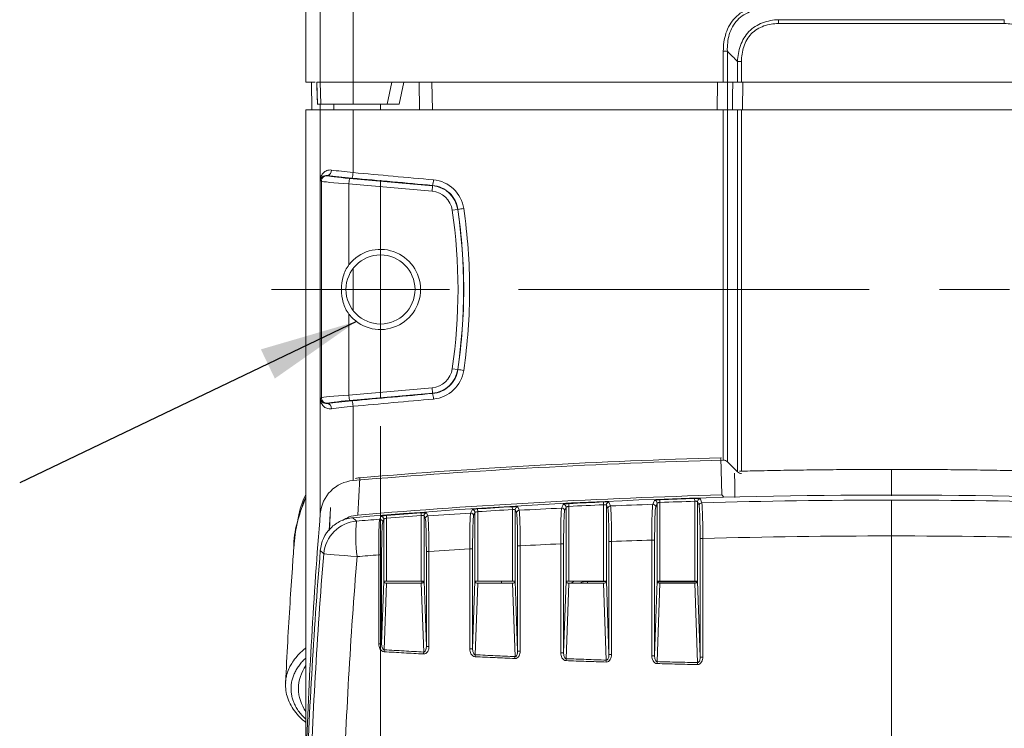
# Model space of a CAD drawing. Header units: millimetres. Extents: x 5 to 415, y 5 to 292.
# Tile 28 of 57: x 53 to 89, y 202 to 227. Entities that reach past the tile are written whole.
import ezdxf

# ---------------------------------------------------------------- set-up
doc = ezdxf.new("R2010")
doc.units = ezdxf.units.MM
doc.linetypes.add('CENTERX2', pattern=[20.32, 12.7, -2.54, 2.54, -2.54])
doc.styles.add('SLDTEXTSTYLE1', font='TXT', dxfattribs={"width": 0.75})
doc.dimstyles.new('SLDDIMSTYLE0', dxfattribs={"dimtxt": 0.18, "dimasz": 3.556, "dimexe": 0, "dimexo": 0.0625, "dimgap": 0, "dimtad": 0, "dimtih": 1, "dimtoh": 1, "dimdec": 0, "dimrnd": 1e-09, "dimzin": 0, "dimdsep": 46, "dimtxsty": 'Standard', "dimsah": 1, "dimcen": 0.09, "dimadec": 0, "dimazin": 0, "dimtfac": 3.556, "dimtdec": 0, "dimtofl": 0, "dimtmove": 0, "dimatfit": 3, "dimfxl": 1, "dimfrac": 2, "dimtolj": 1, "dimtzin": 0, "dimarcsym": 0})
doc.dimstyles.new('SLDDIMSTYLE4', dxfattribs={"dimtxt": 3.5, "dimasz": 3.556, "dimexe": 0, "dimexo": 0.0625, "dimgap": 0.875, "dimtad": 1, "dimrnd": 1e-09, "dimzin": 12, "dimdsep": 46, "dimtxsty": 'SLDTEXTSTYLE1', "dimblk1": 'CLOSED', "dimblk2": 'CLOSED', "dimsah": 1, "dimcen": 0.09, "dimadec": 0, "dimazin": 3, "dimtfac": 1, "dimtofl": 0, "dimtmove": 0, "dimatfit": 3, "dimldrblk": 'CLOSED', "dimfxl": 1, "dimfrac": 2, "dimtolj": 1, "dimtzin": 12, "dimarcsym": 0})

# ---------------------------------------------------------------- blocks, each defined once
blk = doc.blocks.new('_CLOSED')
at = {"color": 0, "linetype": 'ByBlock', "lineweight": -2}
for p, q in [((-1, 0.166667), (0, 0)), ((-1, 0.166667), (-1, -0.166667)), ((0, 0), (-1, -0.166667)), ((0, 0), (-1, 0))]:
    blk.add_line(p, q, dxfattribs=at)
blk = doc.blocks.new('_D_3')
at = {"color": 7, "linetype": 'Continuous', "lineweight": 0}
for p, q in [((66.541, 212.76), (66.541, 177.02)), ((103.541, 212.76), (103.541, 177.02)), ((66.541, 178.02), (103.541, 178.02))]:
    blk.add_line(p, q, dxfattribs=at)
at = {"color": 7, "linetype": 'Continuous', "lineweight": 0, "xscale": 3.556, "yscale": 3.556, "rotation": 180}
blk.add_blockref('_CLOSED', (66.541, 178.02, -9.607), dxfattribs=at)
at = {"color": 7, "linetype": 'Continuous', "lineweight": 0, "xscale": 3.556, "yscale": 3.556}
blk.add_blockref('_CLOSED', (103.541, 178.02, -9.607), dxfattribs=at)
at = {"color": 7, "linetype": 'Continuous', "lineweight": 0, "insert": (81.683, 182.531), "char_height": 3.5, "attachment_point": 1, "style": 'SLDTEXTSTYLE1'}
blk.add_mtext('37', dxfattribs=at)
blk = doc.blocks.new('SW_CENTERMARKSYMBOL_0')
at = {"color": 0, "linetype": 'Continuous', "lineweight": 0}
for p, q in [((0, 2.5), (0, 3.95)), ((0, 0), (0, 2.5)), ((-2.5, 0), (-3.95, 0)), ((0, 0), (-2.5, 0)), ((0, 0), (0, -2.5)), ((0, 0), (2.5, 0)), ((0, -2.5), (0, -3.95))]:
    blk.add_line(p, q, dxfattribs=at)
at = {"color": 0, "linetype": 'CENTERX2', "lineweight": 0}
blk.add_line((5, 0), (32, 0), dxfattribs=at)

msp = doc.modelspace()

# ---------------------------------------------------------------- linework, layer by layer
at = {"color": 7, "linetype": 'Continuous', "lineweight": 15}
for p, q in [((63.841, 246.26), (63.841, 225.21)), ((64.362, 246.26), (64.362, 225.21)), ((65.549, 246.26), (65.549, 225.21)), ((80.952, 227.469), (89.129, 227.469)), ((89.128, 227.327), (80.953, 227.327)), ((78.955, 225.21), (78.955, 226.33)), ((79.101, 226.33), (78.955, 226.33)), ((79.101, 226.33), (79.101, 225.21)), ((79.468, 225.21), (79.468, 225.956)), ((79.614, 225.956), (79.468, 225.956)), ((79.614, 225.956), (79.614, 225.21)), ((63.841, 225.21), (64.18, 225.21)), ((64.041, 225.21), (64.058, 224.21)), ((64.239, 225.21), (64.265, 224.41)), ((64.239, 225.21), (64.362, 225.21)), ((64.362, 225.21), (64.376, 224.41)), ((64.362, 225.21), (65.549, 225.21)), ((65.549, 225.21), (66.952, 225.21)), ((65.549, 225.21), (65.55, 224.41)), ((66.782, 224.41), (66.952, 225.21)), ((66.952, 225.21), (78.955, 225.21)), ((67.391, 225.21), (67.221, 224.41)), ((67.941, 225.21), (67.958, 224.21)), ((68.422, 224.21), (68.405, 225.21)), ((78.745, 225.21), (78.738, 224.21)), ((79.101, 225.21), (78.955, 225.21)), ((79.101, 225.21), (79.468, 225.21)), ((79.614, 225.21), (79.468, 225.21)), ((79.614, 225.21), (90.467, 225.21)), ((79.655, 224.21), (79.662, 225.21)), ((64.376, 224.41), (64.265, 224.41)), ((65.55, 224.41), (64.376, 224.41)), ((66.782, 224.41), (65.55, 224.41)), ((63.841, 224.21), (64.362, 224.21)), ((63.841, 200.617), (63.841, 224.21)), ((64.362, 224.21), (65.549, 224.21)), ((64.362, 221.683), (64.362, 224.21)), ((65.549, 221.938), (65.549, 224.21)), ((65.549, 224.21), (78.955, 224.21)), ((78.955, 211.537), (78.955, 224.21)), ((78.955, 224.21), (79.101, 224.21)), ((79.101, 224.21), (79.101, 211.479)), ((79.468, 224.21), (79.101, 224.21)), ((79.468, 224.21), (79.614, 224.21)), ((79.468, 211.112), (79.468, 224.21)), ((79.614, 224.21), (90.467, 224.21)), ((64.614, 221.832), (64.619, 221.825)), ((64.402, 221.626), (64.362, 221.67)), ((64.362, 221.67), (64.362, 213.751)), ((64.362, 213.751), (64.362, 221.67)), ((64.402, 213.794), (64.402, 221.626)), ((65.401, 221.529), (65.419, 221.728)), ((65.401, 221.529), (65.401, 218.607)), ((68.411, 221.266), (65.401, 221.529)), ((65.419, 221.728), (68.428, 221.465)), ((68.411, 221.266), (68.428, 221.465)), ((68.429, 221.476), (68.428, 221.465)), ((69.139, 220.579), (69.336, 220.608)), ((69.344, 220.609), (69.336, 220.608)), ((65.401, 216.813), (65.401, 213.891)), ((69.139, 214.842), (69.336, 214.813)), ((69.344, 214.811), (69.336, 214.813)), ((65.401, 213.891), (68.411, 214.155)), ((68.428, 213.955), (65.419, 213.692)), ((68.411, 214.155), (68.428, 213.955)), ((68.429, 213.945), (68.428, 213.955)), ((64.362, 213.751), (64.402, 213.794)), ((64.362, 209.606), (64.362, 213.738)), ((64.619, 213.595), (64.614, 213.589)), ((65.401, 213.891), (65.419, 213.692)), ((65.549, 210.797), (65.549, 213.483)), ((78.868, 211.618), (78.898, 210.275)), ((79.101, 211.479), (79.468, 211.112)), ((65.79, 210.898), (65.721, 209.549)), ((76.662, 210.004), (76.662, 207.151)), ((77.92, 210.046), (77.917, 210.146)), ((77.92, 207.151), (77.92, 210.046)), ((78.02, 210.035), (78.02, 207.151)), ((78.077, 209.894), (78.02, 210.035)), ((85.041, 210.088), (85.041, 208.793)), ((69.962, 209.641), (69.915, 209.521)), ((69.962, 207.151), (69.962, 209.641)), ((70.055, 209.771), (70.062, 209.671)), ((70.062, 209.671), (70.062, 207.151)), ((71.32, 209.749), (71.314, 209.849)), ((71.32, 207.151), (71.32, 209.749)), ((71.42, 209.744), (71.42, 207.151)), ((71.469, 209.623), (71.42, 209.744)), ((73.262, 209.834), (73.21, 209.702)), ((73.262, 207.151), (73.262, 209.834)), ((73.357, 209.961), (73.362, 209.861)), ((73.362, 209.861), (73.362, 207.151)), ((74.62, 207.151), (74.62, 209.921)), ((74.72, 209.913), (74.72, 207.151)), ((74.774, 209.78), (74.72, 209.913)), ((76.562, 209.98), (76.506, 209.838)), ((76.562, 207.151), (76.562, 209.98)), ((66.662, 209.401), (66.621, 209.297)), ((66.662, 207.151), (66.662, 209.401)), ((66.754, 209.533), (66.762, 209.434)), ((66.762, 209.434), (66.762, 207.151)), ((68.02, 207.151), (68.02, 209.53)), ((68.12, 209.528), (68.12, 207.151)), ((68.163, 209.421), (68.12, 209.528)), ((85.041, 208.793), (85.041, 199.274)), ((66.583, 204.893), (66.662, 207.151)), ((68.12, 207.151), (68.202, 204.788)), ((69.876, 204.711), (69.962, 207.151)), ((71.42, 207.151), (71.508, 204.626)), ((73.171, 204.565), (73.262, 207.151)), ((74.72, 207.151), (74.812, 204.5)), ((76.468, 204.457), (76.562, 207.151)), ((78.02, 207.151), (78.115, 204.412)), ((66.762, 207.08), (66.678, 204.675)), ((68.107, 204.592), (68.02, 207.08)), ((70.062, 207.08), (69.971, 204.495)), ((71.412, 204.428), (71.32, 207.08)), ((73.362, 207.08), (73.266, 204.352)), ((74.717, 204.301), (74.62, 207.08)), ((76.662, 207.08), (76.563, 204.246)), ((78.02, 204.21), (77.92, 207.08)), ((66.484, 204.885), (66.591, 204.873))]:
    msp.add_line(p, q, dxfattribs=at)
at = {"color": 8, "linetype": 'Continuous', "lineweight": 15}
for p, q in [((64.352, 224.41), (64.355, 224.21)), ((64.854, 224.21), (64.85, 224.41)), ((79.614, 224.21), (79.614, 211.136)), ((65.549, 216.95), (65.549, 218.471)), ((85.041, 211.2), (85.041, 210.244)), ((64.691, 209.006), (64.733, 209.817)), ((64.715, 209.593), (64.683, 208.995)), ((74.043, 207.142), (74.04, 207.08)), ((74.716, 207.139), (74.043, 207.142)), ((78.014, 207.123), (76.566, 207.13))]:
    msp.add_line(p, q, dxfattribs=at)
at = {"color": 144, "linetype": 'Continuous', "lineweight": 0}
for p, q in [((66.541, 224.41), (66.541, 224.21)), ((66.829, 224.41), (66.782, 224.41)), ((64.362, 221.67), (64.362, 221.67)), ((64.362, 213.751), (64.362, 213.751)), ((78.88, 211.606), (78.868, 211.618)), ((74.62, 209.921), (74.615, 210.021)), ((76.658, 210.104), (76.662, 210.004)), ((78.979, 210.194), (78.898, 210.275)), ((68.012, 209.629), (68.02, 209.53)), ((66.662, 207.151), (66.762, 207.151)), ((66.762, 207.151), (68.02, 207.151)), ((68.02, 207.151), (68.12, 207.151)), ((68.091, 207.151), (68.089, 207.101)), ((69.962, 207.151), (70.062, 207.151)), ((69.976, 207.151), (69.976, 207.117)), ((70.062, 207.151), (71.32, 207.151)), ((70.929, 207.08), (70.929, 207.151)), ((71.32, 207.151), (71.42, 207.151)), ((73.262, 207.151), (73.362, 207.151)), ((73.362, 207.151), (74.62, 207.151)), ((74.62, 207.151), (74.72, 207.151)), ((76.562, 207.151), (76.662, 207.151)), ((76.662, 207.151), (77.92, 207.151)), ((77.92, 207.151), (78.02, 207.151)), ((68.02, 207.08), (66.762, 207.08)), ((71.32, 207.08), (70.062, 207.08)), ((74.62, 207.08), (73.362, 207.08)), ((77.92, 207.08), (76.662, 207.08))]:
    msp.add_line(p, q, dxfattribs=at)
at = {"color": 7, "linetype": 'Continuous', "lineweight": 15, "flags": 128}
for points in [[(64.237, 225.21), (64.242, 225.065), (64.264, 224.399)], [(79.105, 224.21), (79.108, 224.712), (79.112, 225.21)], [(79.296, 225.21), (79.293, 224.709), (79.289, 224.21)], [(79.357, 211.063), (79.366, 210.664), (79.377, 210.187)], [(74.815, 210.013), (74.822, 209.996), (74.85, 209.927), (74.869, 209.88)], [(76.402, 209.938), (76.409, 209.956), (76.437, 210.026), (76.458, 210.079)], [(78.117, 210.135), (78.124, 210.118), (78.151, 210.049), (78.174, 209.993)], [(69.809, 209.62), (69.815, 209.638), (69.843, 209.71), (69.855, 209.741)], [(71.514, 209.843), (71.521, 209.826), (71.549, 209.758), (71.563, 209.722)], [(73.105, 209.801), (73.112, 209.819), (73.14, 209.89), (73.157, 209.934)], [(65.544, 209.453), (65.645, 209.353), (65.667, 209.331)], [(66.513, 209.396), (66.52, 209.414), (66.548, 209.486), (66.554, 209.5)], [(68.212, 209.627), (68.219, 209.61), (68.247, 209.542), (68.256, 209.52)], [(64.485, 208.145), (64.462, 208.167), (64.362, 208.267)], [(65.692, 208.047), (65.465, 208.065), (65.248, 208.083), (65.048, 208.099), (64.87, 208.113), (64.72, 208.126), (64.604, 208.135), (64.525, 208.141), (64.485, 208.145)]]:
    msp.add_lwpolyline(points, dxfattribs=at)
at = {"color": 7, "linetype": 'Continuous', "lineweight": 15}
msp.add_circle((66.541, 217.71), 1.25, dxfattribs=at)
for centre, radius, start, end in [((72.466, 227.336), 8.487, 359.9417, 0.8964), ((97.616, 227.336), 8.487, 179.1036, 180.0583), ((64.602, 221.626), 0.2, 85.0912, 179.9088), ((64.581, 222.017), 0.188, 280.0765, 4.3705), ((64.881, 221.95), 0.667, 341.5398, 358.955), ((68.34, 220.462), 1.007, 8.3279, 85), ((67.682, 221.697), 0.779, 343.5123, 358.3886), ((68.34, 220.462), 0.807, 8.3279, 85), ((49.541, 217.71), 19.807, 351.6721, 8.3279), ((49.541, 217.71), 20.007, 351.6721, 8.3279), ((68.625, 226.643), 6.077, 276.8034, 278.8128), ((66.541, 217.71), 1.45, 218.2191, 141.7809), ((68.34, 214.958), 0.807, 275, 351.6721), ((68.34, 214.958), 1.007, 275, 351.6721), ((68.625, 208.778), 6.077, 81.1872, 83.1966), ((67.682, 213.724), 0.779, 1.6114, 16.4877), ((64.602, 213.795), 0.2, 180.0912, 274.9088), ((64.581, 213.404), 0.188, 355.6295, 79.9235), ((64.881, 213.471), 0.667, 1.045, 18.4602), ((85.041, -20.383), 232, 91.50318, 94.81953), ((78.96, 211.337), 0.2, 45, 91.5032), ((79.61, 211.253), 0.2, 225, 271.3431), ((65.658, 209.501), 1.3, 94.8195, 175.3608), ((85.041, -21.726), 232, 85.18047, 94.81953), ((85.041, -21.726), 231.982, 92.57578, 92.887), ((85.041, -21.726), 231.982, 91.7598, 92.07083), ((85.041, -21.726), 231.882, 91.7598, 92.07083), ((78.12, 210.035), 0.1, 91.8098, 179.7116), ((78.177, 209.893), 0.1, 91.7969, 179.7115), ((69.861, 209.641), 0.1, 0.3135, 93.6119), ((85.041, -21.726), 231.982, 93.3923, 93.70375), ((85.041, -21.726), 231.882, 93.3923, 93.70375), ((71.52, 209.744), 0.1, 93.4303, 179.7182), ((71.569, 209.622), 0.1, 93.4199, 179.7181), ((73.11, 209.701), 0.1, 0.3095, 92.8159), ((73.161, 209.834), 0.1, 0.3095, 92.8016), ((85.041, -21.726), 231.882, 92.57578, 92.887), ((74.874, 209.78), 0.1, 92.608, 179.7149), ((76.406, 209.838), 0.1, 0.3056, 92.0067), ((259.222, 193.794), 195.5, 175.36077, 178), ((65.786, 208.03), 1.306, 95.2085, 174.9768), ((71.851, 208.81), 6.206, 175.1857, 187.0624), ((66.521, 209.296), 0.1, 0.3178, 94.4347), ((66.561, 209.401), 0.1, 0.3177, 94.4229), ((85.041, -21.726), 231.982, 94.2095, 94.52126), ((85.041, -21.726), 231.882, 94.2095, 94.52126), ((68.264, 209.42), 0.1, 94.2327, 179.7213), ((69.815, 209.521), 0.1, 0.3136, 93.6252), ((74.887, 199.21), 9.381, 89.8685, 90.4586), ((76.389, 196.774), 11.871, 89.6201, 90.1162), ((78.191, 194.585), 14.118, 89.9108, 90.3074), ((259.222, 192.451), 195.5, 175.36077, 178), ((68.275, 202.633), 5.603, 89.7887, 90.7543), ((69.797, 201.303), 7.027, 89.3481, 90.204), ((71.582, 201.422), 7.014, 89.8277, 90.608), ((73.092, 199.749), 8.761, 89.4812, 90.1606), ((66.503, 202.174), 5.933, 89.2219, 90.2463), ((68.276, 197.495), 7.293, 89.8375, 90.5799), ((69.797, 195.45), 9.261, 89.5057, 90.1546), ((69.462, 204.451), 1.363, 174.0471, 177.0156), ((71.501, 204.354), 1.536, 174.7224, 177.3553), ((73.11, 204.287), 1.704, 175.2441, 177.6175), ((71.582, 195.201), 9.425, 89.8716, 90.4528), ((73.092, 192.667), 11.899, 89.6183, 90.118), ((75.245, 204.211), 1.983, 175.9153, 177.9545), ((76.987, 204.16), 2.275, 176.4402, 178.2179), ((74.887, 191.519), 12.982, 89.9048, 90.3316), ((76.389, 187.857), 16.6, 89.7285, 90.083), ((78.191, 184.243), 20.169, 89.9375, 90.2153), ((64.996, 203.269), 1.424, 144.1843, 215.8157), ((79.359, 204.104), 2.8, 177.1079, 178.5527), ((81.44, 204.069), 3.423, 177.6348, 178.8168)]:
    msp.add_arc(centre, radius, start, end, dxfattribs=at)
at = {"color": 144, "linetype": 'Continuous', "lineweight": 0}
for centre, radius, start, end in [((64.293, 221.675), 0.0697, 1.0006, 6.3625), ((64.293, 213.746), 0.0697, 353.6375, 358.9994), ((74.82, 209.913), 0.1, 92.6198, 179.7149), ((76.461, 209.979), 0.1, 0.3055, 91.9917), ((68.22, 209.527), 0.1, 94.2416, 179.7214), ((66.751, 207.171), 0.092, 193.0329, 276.4054), ((68.03, 207.171), 0.092, 263.5946, 346.9671), ((70.051, 207.171), 0.092, 193.0329, 276.4054), ((71.33, 207.171), 0.092, 263.5946, 346.9671), ((73.351, 207.171), 0.092, 193.0329, 276.4054), ((74.63, 207.171), 0.092, 263.5946, 346.9671), ((76.651, 207.171), 0.092, 193.0329, 276.4054), ((77.93, 207.171), 0.092, 263.5946, 346.9671), ((66.502, 197.333), 7.56, 89.3897, 90.193), ((67.924, 204.534), 1.254, 173.5296, 176.7551)]:
    msp.add_arc(centre, radius, start, end, dxfattribs=at)
at = {"color": 7, "linetype": 'Continuous', "lineweight": 15}
for centre, major_axis, ratio, start_param, end_param in [((65.64, 221.78), (1.5, -0.131), 0.034788, 3.961518, 4.63132), ((65.419, 221.756), (0.8, -0.07), 0.034788, 3.179546, 4.715436), ((65.658, 221.979), (1.3, -0.131), 0.040038, 3.962519, 4.632321), ((85.041, 228.342), (231.999, -20.34), 0.034817, 4.631325, 4.643915), ((65.401, 221.557), (1, -0.07), 0.027907, 3.178454, 4.714344), ((85.023, 228.143), (232.199, -20.34), 0.034788, 4.63132, 4.64391), ((85.023, 207.278), (232.199, 20.34), 0.034788, 1.639275, 1.651866), ((65.401, 213.863), (1, 0.07), 0.027907, 1.568842, 3.104731), ((65.64, 213.64), (1.5, 0.131), 0.034788, 1.651866, 2.321667), ((65.419, 213.664), (0.8, 0.07), 0.034788, 1.567749, 3.103639), ((85.041, 207.079), (231.999, 20.34), 0.034817, 1.63927, 1.651861), ((65.658, 213.441), (1.3, 0.131), 0.040038, 1.650865, 2.320666)]:
    msp.add_ellipse(centre, major_axis=major_axis, ratio=ratio, start_param=start_param, end_param=end_param, dxfattribs=at)
at = {"color": 144, "linetype": 'Continuous', "lineweight": 0}
msp.add_ellipse((67.04, 207.173), major_axis=(1, -0.001), ratio=0.707294, start_param=6.153637, end_param=6.252862, dxfattribs=at)
at = {"color": 7, "linetype": 'Continuous', "lineweight": 15}
for points, knots in [([(78.955, 226.33), (78.955, 226.55), (78.983, 226.77), (79.121, 227.187), (79.233, 227.383), (79.459, 227.618), (79.546, 227.689), (79.73, 227.805), (79.828, 227.852), (80.034, 227.926), (80.142, 227.952), (80.358, 227.986), (80.467, 227.993), (80.577, 227.993)], [0, 0, 0, 0, 0.25, 0.25, 0.5, 0.5, 0.625, 0.625, 0.75, 0.75, 0.875, 0.875, 1, 1, 1, 1]), ([(80.578, 227.852), (80.476, 227.855), (80.375, 227.851), (80.175, 227.826), (80.074, 227.805), (79.882, 227.742), (79.79, 227.7), (79.616, 227.594), (79.536, 227.529), (79.328, 227.31), (79.23, 227.126), (79.114, 226.737), (79.095, 226.533), (79.101, 226.33)], [0, 0, 0, 0, 0.125, 0.125, 0.25, 0.25, 0.375, 0.375, 0.5, 0.5, 0.75, 0.75, 1, 1, 1, 1]), ([(79.468, 225.956), (79.475, 226.154), (79.508, 226.351), (79.643, 226.722), (79.747, 226.896), (79.952, 227.107), (80.03, 227.171), (80.195, 227.278), (80.282, 227.322), (80.466, 227.393), (80.562, 227.419), (80.755, 227.456), (80.853, 227.466), (80.952, 227.469)], [0, 0, 0, 0, 0.25, 0.25, 0.5, 0.5, 0.625, 0.625, 0.75, 0.75, 0.875, 0.875, 1, 1, 1, 1]), ([(80.953, 227.327), (80.862, 227.327), (80.772, 227.321), (80.594, 227.294), (80.505, 227.272), (80.335, 227.211), (80.254, 227.173), (80.102, 227.077), (80.031, 227.019), (79.844, 226.825), (79.751, 226.663), (79.638, 226.32), (79.614, 226.138), (79.614, 225.956)], [0, 0, 0, 0, 0.125, 0.125, 0.25, 0.25, 0.375, 0.375, 0.5, 0.5, 0.75, 0.75, 1, 1, 1, 1]), ([(90.467, 225.956), (90.467, 226.138), (90.444, 226.318), (90.359, 226.576), (90.322, 226.658), (90.232, 226.813), (90.177, 226.887), (89.99, 227.082), (89.833, 227.18), (89.493, 227.302), (89.31, 227.327), (89.128, 227.327)], [0, 0, 0, 0, 0.25, 0.25, 0.375, 0.375, 0.5, 0.5, 0.75, 0.75, 1, 1, 1, 1]), ([(67.221, 224.41), (67.221, 224.41), (67.17, 224.41), (67.006, 224.41), (66.893, 224.41), (66.782, 224.41)], [0, 0, 0, 0, 0.5, 0.5, 1, 1, 1, 1]), ([(64.362, 221.683), (64.363, 221.701), (64.365, 221.712), (64.369, 221.736), (64.372, 221.747), (64.381, 221.779), (64.389, 221.799), (64.417, 221.859), (64.443, 221.897), (64.509, 221.963), (64.549, 221.991), (64.648, 222.03), (64.704, 222.04), (64.768, 222.031)], [0, 0, 0, 0, 0.0625, 0.0625, 0.125, 0.125, 0.25, 0.25, 0.5, 0.5, 0.75, 0.75, 1, 1, 1, 1]), ([(64.614, 221.832), (64.573, 221.838), (64.538, 221.834), (64.48, 221.817), (64.456, 221.804), (64.415, 221.775), (64.4, 221.758), (64.382, 221.731), (64.376, 221.722), (64.37, 221.707), (64.368, 221.702), (64.366, 221.694), (64.365, 221.691), (64.364, 221.685), (64.363, 221.682), (64.362, 221.676)], [0, 0, 0, 0, 0.25, 0.25, 0.5, 0.5, 0.75, 0.75, 0.875, 0.875, 0.9375, 0.9375, 0.96875, 0.96875, 1, 1, 1, 1]), ([(69.344, 220.609), (69.311, 220.836), (69.203, 221.045), (68.871, 221.359), (68.656, 221.455), (68.429, 221.476)], [0, 0, 0, 0, 0.5, 0.5, 1, 1, 1, 1]), ([(68.461, 221.675), (68.733, 221.65), (68.989, 221.535), (69.386, 221.159), (69.516, 220.909), (69.556, 220.638)], [0, 0, 0, 0, 0.5, 0.5, 1, 1, 1, 1]), ([(65.401, 218.607), (65.301, 218.48), (65.236, 218.335), (65.149, 218.028), (65.129, 217.871), (65.129, 217.551), (65.149, 217.393), (65.236, 217.088), (65.302, 216.94), (65.401, 216.813)], [0, 0, 0, 0, 0.25, 0.25, 0.5, 0.5, 0.75, 0.75, 1, 1, 1, 1]), ([(68.429, 213.945), (68.656, 213.965), (68.87, 214.062), (69.202, 214.376), (69.311, 214.585), (69.344, 214.811)], [0, 0, 0, 0, 0.5, 0.5, 1, 1, 1, 1]), ([(69.556, 214.782), (69.516, 214.511), (69.386, 214.261), (68.989, 213.886), (68.733, 213.77), (68.461, 213.746)], [0, 0, 0, 0, 0.5, 0.5, 1, 1, 1, 1]), ([(64.362, 213.745), (64.363, 213.738), (64.364, 213.736), (64.365, 213.729), (64.366, 213.727), (64.368, 213.719), (64.37, 213.714), (64.376, 213.699), (64.382, 213.69), (64.4, 213.663), (64.415, 213.646), (64.455, 213.617), (64.48, 213.604), (64.538, 213.587), (64.573, 213.583), (64.614, 213.589)], [0, 0, 0, 0, 0.03125, 0.03125, 0.0625, 0.0625, 0.125, 0.125, 0.25, 0.25, 0.5, 0.5, 0.75, 0.75, 1, 1, 1, 1]), ([(64.768, 213.39), (64.704, 213.381), (64.648, 213.391), (64.55, 213.429), (64.51, 213.457), (64.443, 213.523), (64.417, 213.561), (64.389, 213.621), (64.381, 213.642), (64.372, 213.674), (64.369, 213.685), (64.365, 213.709), (64.363, 213.719), (64.362, 213.738)], [0, 0, 0, 0, 0.25, 0.25, 0.5, 0.5, 0.75, 0.75, 0.875, 0.875, 0.9375, 0.9375, 1, 1, 1, 1]), ([(63.841, 210.311), (63.838, 210.306), (63.707, 210.029), (63.584, 209.646), (63.527, 209.26), (63.514, 209.169)], [0, 0, 0, 0, 0.013985, 0.768337, 1, 1, 1, 1]), ([(78.117, 210.135), (78.115, 210.139), (78.092, 210.143), (78.019, 210.147), (77.968, 210.147), (77.917, 210.146)], [0, 0, 0, 0, 0.5, 0.5, 1, 1, 1, 1]), ([(77.92, 210.046), (77.931, 210.047), (77.942, 210.047), (77.953, 210.047), (77.963, 210.047), (77.973, 210.047), (77.982, 210.046), (77.991, 210.045), (77.998, 210.044), (78.004, 210.043), (78.01, 210.042), (78.015, 210.04), (78.017, 210.038), (78.019, 210.037), (78.019, 210.036), (78.02, 210.035)], [0, 0, 0, 0, 0.0000334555, 0.0000334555, 0.0000334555, 0.0000669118, 0.0000669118, 0.0000669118, 0.0001004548, 0.0001004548, 0.0001004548, 0.0001342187, 0.0001342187, 0.0001342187, 0.0001534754, 0.0001534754, 0.0001534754, 0.0001534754]), ([(78.174, 209.993), (78.179, 209.979), (78.184, 209.936), (78.193, 209.794), (78.197, 209.697), (78.208, 209.343), (78.212, 209.026), (78.213, 208.702)], [0, 0, 0, 0, 0.25, 0.25, 0.5, 0.5, 1, 1, 1, 1]), ([(70.055, 209.771), (70.003, 209.767), (69.953, 209.762), (69.879, 209.751), (69.857, 209.745), (69.855, 209.741)], [0, 0, 0, 0, 0.5, 0.5, 1, 1, 1, 1]), ([(69.962, 209.641), (69.962, 209.643), (69.964, 209.646), (69.968, 209.648), (69.973, 209.65), (69.979, 209.653), (69.986, 209.655), (69.993, 209.658), (70.002, 209.66), (70.012, 209.662), (70.022, 209.665), (70.033, 209.667), (70.044, 209.669), (70.05, 209.67), (70.056, 209.67), (70.062, 209.671)], [0, 0, 0, 0, 0.0000343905, 0.0000343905, 0.0000343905, 0.0000688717, 0.0000688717, 0.0000688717, 0.0001034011, 0.0001034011, 0.0001034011, 0.0001377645, 0.0001377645, 0.0001377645, 0.0001556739, 0.0001556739, 0.0001556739, 0.0001556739]), ([(71.514, 209.843), (71.512, 209.848), (71.49, 209.851), (71.416, 209.853), (71.365, 209.852), (71.314, 209.849)], [0, 0, 0, 0, 0.5, 0.5, 1, 1, 1, 1]), ([(71.32, 209.749), (71.331, 209.751), (71.342, 209.752), (71.353, 209.752), (71.363, 209.753), (71.373, 209.753), (71.382, 209.753), (71.391, 209.753), (71.398, 209.752), (71.404, 209.751), (71.41, 209.75), (71.415, 209.749), (71.417, 209.747), (71.419, 209.746), (71.419, 209.745), (71.42, 209.744)], [0, 0, 0, 0, 0.0000335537, 0.0000335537, 0.0000335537, 0.0000670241, 0.0000670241, 0.0000670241, 0.0001004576, 0.0001004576, 0.0001004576, 0.000134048, 0.000134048, 0.000134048, 0.0001533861, 0.0001533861, 0.0001533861, 0.0001533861]), ([(71.563, 209.722), (71.568, 209.708), (71.573, 209.665), (71.582, 209.524), (71.586, 209.427), (71.597, 209.074), (71.601, 208.758), (71.603, 208.435)], [0, 0, 0, 0, 0.25, 0.25, 0.5, 0.5, 1, 1, 1, 1]), ([(73.068, 208.509), (73.067, 208.671), (73.068, 208.829), (73.071, 209.129), (73.073, 209.266), (73.083, 209.621), (73.094, 209.772), (73.105, 209.801)], [0, 0, 0, 0, 0.25, 0.25, 0.5, 0.5, 1, 1, 1, 1]), ([(73.357, 209.961), (73.305, 209.958), (73.254, 209.954), (73.181, 209.944), (73.158, 209.938), (73.157, 209.934)], [0, 0, 0, 0, 0.5, 0.5, 1, 1, 1, 1]), ([(73.21, 209.702), (73.2, 209.675), (73.19, 209.535), (73.179, 209.208), (73.176, 209.081), (73.173, 208.804), (73.172, 208.658), (73.172, 208.509)], [0, 0, 0, 0, 0.5, 0.5, 0.75, 0.75, 1, 1, 1, 1]), ([(73.262, 209.834), (73.262, 209.836), (73.264, 209.838), (73.268, 209.841), (73.273, 209.843), (73.279, 209.845), (73.286, 209.847), (73.293, 209.85), (73.302, 209.852), (73.312, 209.854), (73.322, 209.856), (73.333, 209.858), (73.344, 209.859), (73.35, 209.86), (73.356, 209.861), (73.362, 209.861)], [0, 0, 0, 0, 0.0000343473, 0.0000343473, 0.0000343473, 0.0000687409, 0.0000687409, 0.0000687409, 0.0001031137, 0.0001031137, 0.0001031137, 0.0001372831, 0.0001372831, 0.0001372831, 0.0001551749, 0.0001551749, 0.0001551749, 0.0001551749]), ([(74.812, 208.59), (74.812, 208.889), (74.808, 209.181), (74.797, 209.507), (74.793, 209.597), (74.784, 209.728), (74.779, 209.767), (74.774, 209.78)], [0, 0, 0, 0, 0.5, 0.5, 0.75, 0.75, 1, 1, 1, 1]), ([(74.869, 209.88), (74.874, 209.866), (74.879, 209.823), (74.888, 209.681), (74.892, 209.584), (74.903, 209.23), (74.907, 208.914), (74.908, 208.591)], [0, 0, 0, 0, 0.25, 0.25, 0.5, 0.5, 1, 1, 1, 1]), ([(76.365, 208.645), (76.365, 208.807), (76.365, 208.965), (76.368, 209.265), (76.371, 209.403), (76.381, 209.758), (76.391, 209.909), (76.402, 209.938)], [0, 0, 0, 0, 0.25, 0.25, 0.5, 0.5, 1, 1, 1, 1]), ([(76.506, 209.838), (76.496, 209.812), (76.486, 209.672), (76.475, 209.344), (76.473, 209.217), (76.469, 208.94), (76.468, 208.794), (76.468, 208.645)], [0, 0, 0, 0, 0.5, 0.5, 0.75, 0.75, 1, 1, 1, 1]), ([(78.115, 208.702), (78.115, 209.001), (78.111, 209.293), (78.1, 209.62), (78.096, 209.71), (78.087, 209.841), (78.082, 209.881), (78.077, 209.894)], [0, 0, 0, 0, 0.5, 0.5, 0.75, 0.75, 1, 1, 1, 1]), ([(65.544, 209.453), (65.392, 209.44), (65.246, 209.4), (64.969, 209.271), (64.845, 209.184), (64.522, 208.86), (64.388, 208.572), (64.362, 208.267)], [0, 0, 0, 0, 0.25, 0.25, 0.5, 0.5, 1, 1, 1, 1]), ([(66.477, 208.107), (66.476, 208.268), (66.477, 208.426), (66.479, 208.724), (66.482, 208.862), (66.491, 209.215), (66.502, 209.367), (66.513, 209.396)], [0, 0, 0, 0, 0.25, 0.25, 0.5, 0.5, 1, 1, 1, 1]), ([(66.754, 209.533), (66.702, 209.529), (66.651, 209.523), (66.578, 209.511), (66.556, 209.505), (66.554, 209.5)], [0, 0, 0, 0, 0.5, 0.5, 1, 1, 1, 1]), ([(66.621, 209.297), (66.611, 209.27), (66.601, 209.13), (66.591, 208.803), (66.588, 208.677), (66.584, 208.401), (66.583, 208.255), (66.583, 208.106)], [0, 0, 0, 0, 0.5, 0.5, 0.75, 0.75, 1, 1, 1, 1]), ([(66.662, 209.401), (66.662, 209.403), (66.664, 209.405), (66.668, 209.408), (66.673, 209.41), (66.679, 209.413), (66.686, 209.416), (66.693, 209.418), (66.702, 209.421), (66.712, 209.424), (66.722, 209.426), (66.733, 209.429), (66.744, 209.431), (66.75, 209.432), (66.756, 209.433), (66.762, 209.434)], [0, 0, 0, 0, 0.0000344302, 0.0000344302, 0.0000344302, 0.0000689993, 0.0000689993, 0.0000689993, 0.0001036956, 0.0001036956, 0.0001036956, 0.0001382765, 0.0001382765, 0.0001382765, 0.0001562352, 0.0001562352, 0.0001562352, 0.0001562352]), ([(68.202, 208.235), (68.202, 208.533), (68.198, 208.824), (68.187, 209.149), (68.183, 209.239), (68.174, 209.369), (68.169, 209.408), (68.163, 209.421)], [0, 0, 0, 0, 0.5, 0.5, 0.75, 0.75, 1, 1, 1, 1]), ([(68.256, 209.52), (68.261, 209.506), (68.265, 209.463), (68.274, 209.323), (68.278, 209.226), (68.289, 208.874), (68.294, 208.558), (68.296, 208.236)], [0, 0, 0, 0, 0.25, 0.25, 0.5, 0.5, 1, 1, 1, 1]), ([(69.772, 208.33), (69.771, 208.492), (69.772, 208.649), (69.774, 208.949), (69.777, 209.086), (69.787, 209.44), (69.797, 209.592), (69.809, 209.62)], [0, 0, 0, 0, 0.25, 0.25, 0.5, 0.5, 1, 1, 1, 1]), ([(69.915, 209.521), (69.905, 209.494), (69.895, 209.355), (69.884, 209.028), (69.882, 208.901), (69.878, 208.624), (69.877, 208.479), (69.877, 208.33)], [0, 0, 0, 0, 0.5, 0.5, 0.75, 0.75, 1, 1, 1, 1]), ([(71.507, 208.435), (71.507, 208.733), (71.503, 209.025), (71.493, 209.351), (71.489, 209.44), (71.479, 209.57), (71.474, 209.61), (71.469, 209.623)], [0, 0, 0, 0, 0.5, 0.5, 0.75, 0.75, 1, 1, 1, 1]), ([(74.908, 208.591), (74.908, 208.524), (74.908, 208.457), (74.908, 208.391), (74.908, 208.124), (74.909, 207.857), (74.909, 207.591), (74.909, 206.561), (74.909, 205.53), (74.909, 204.5)], [0, 0, 0, 0, 0.0002, 0.0002, 0.0002, 0.001, 0.001, 0.001, 0.004090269, 0.004090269, 0.004090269, 0.004090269]), ([(76.365, 204.457), (76.365, 204.523), (76.365, 204.59), (76.365, 204.657), (76.365, 204.923), (76.365, 205.19), (76.365, 205.457), (76.365, 206.52), (76.365, 207.582), (76.365, 208.645)], [0, 0, 0, 0, 0.0002, 0.0002, 0.0002, 0.001, 0.001, 0.001, 0.004188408, 0.004188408, 0.004188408, 0.004188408]), ([(78.213, 208.702), (78.213, 208.635), (78.213, 208.569), (78.213, 208.502), (78.213, 208.235), (78.213, 207.969), (78.213, 207.702), (78.213, 206.605), (78.213, 205.508), (78.213, 204.412)], [0, 0, 0, 0, 0.0002, 0.0002, 0.0002, 0.001, 0.001, 0.001, 0.004290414, 0.004290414, 0.004290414, 0.004290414]), ([(63.411, 208.467), (63.391, 208.189), (63.339, 207.488), (63.262, 206.322), (63.178, 204.938), (63.129, 203.978), (63.104, 203.483)], [0, 0, 0, 0, 0.1673379, 0.4220481, 0.7022721, 1, 1, 1, 1]), ([(68.296, 208.236), (68.296, 208.169), (68.296, 208.102), (68.296, 208.036), (68.296, 207.769), (68.296, 207.502), (68.296, 207.236), (68.296, 206.42), (68.296, 205.604), (68.297, 204.788)], [0, 0, 0, 0, 0.0002, 0.0002, 0.0002, 0.001, 0.001, 0.001, 0.003447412, 0.003447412, 0.003447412, 0.003447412]), ([(69.772, 204.711), (69.772, 204.778), (69.772, 204.844), (69.772, 204.911), (69.772, 205.178), (69.772, 205.444), (69.772, 205.711), (69.772, 206.584), (69.772, 207.457), (69.772, 208.33)], [0, 0, 0, 0, 0.0002, 0.0002, 0.0002, 0.001, 0.001, 0.001, 0.003618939, 0.003618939, 0.003618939, 0.003618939]), ([(71.603, 208.435), (71.603, 208.368), (71.603, 208.302), (71.603, 208.235), (71.603, 207.968), (71.603, 207.702), (71.603, 207.435), (71.603, 206.499), (71.603, 205.562), (71.603, 204.626)], [0, 0, 0, 0, 0.0002, 0.0002, 0.0002, 0.001, 0.001, 0.001, 0.003809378, 0.003809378, 0.003809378, 0.003809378]), ([(73.068, 204.566), (73.068, 204.632), (73.068, 204.699), (73.068, 204.766), (73.068, 205.032), (73.068, 205.299), (73.068, 205.566), (73.068, 206.547), (73.068, 207.528), (73.068, 208.509)], [0, 0, 0, 0, 0.0002, 0.0002, 0.0002, 0.001, 0.001, 0.001, 0.003943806, 0.003943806, 0.003943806, 0.003943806]), ([(66.477, 204.893), (66.477, 204.96), (66.477, 205.027), (66.477, 205.093), (66.477, 205.36), (66.477, 205.627), (66.477, 205.893), (66.477, 206.631), (66.477, 207.369), (66.477, 208.107)], [0, 0, 0, 0, 0.0002, 0.0002, 0.0002, 0.001, 0.001, 0.001, 0.003213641, 0.003213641, 0.003213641, 0.003213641]), ([(66.678, 204.675), (66.917, 204.66), (67.156, 204.646), (67.395, 204.633), (67.632, 204.619), (67.869, 204.606), (68.107, 204.592)], [0, 0, 0, 0, 0.000720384, 0.000720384, 0.000720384, 0.001433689, 0.001433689, 0.001433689, 0.001433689]), ([(68.101, 204.522), (68.132, 204.52), (68.163, 204.529), (68.215, 204.563), (68.235, 204.586), (68.283, 204.665), (68.297, 204.726), (68.297, 204.788)], [0, 0, 0, 0, 0.25, 0.25, 0.5, 0.5, 1, 1, 1, 1]), ([(68.202, 204.788), (68.203, 204.749), (68.199, 204.709), (68.18, 204.653), (68.172, 204.634), (68.147, 204.603), (68.127, 204.59), (68.107, 204.592)], [0, 0, 0, 0, 0.5, 0.5, 0.75, 0.75, 1, 1, 1, 1]), ([(69.772, 204.711), (69.772, 204.648), (69.786, 204.585), (69.833, 204.502), (69.854, 204.477), (69.904, 204.439), (69.934, 204.426), (69.966, 204.425)], [0, 0, 0, 0, 0.5, 0.5, 0.75, 0.75, 1, 1, 1, 1]), ([(69.971, 204.495), (69.949, 204.497), (69.932, 204.514), (69.908, 204.548), (69.9, 204.568), (69.881, 204.627), (69.876, 204.669), (69.876, 204.711)], [0, 0, 0, 0, 0.25, 0.25, 0.5, 0.5, 1, 1, 1, 1]), ([(68.101, 204.522), (67.864, 204.535), (67.627, 204.549), (67.39, 204.562), (67.15, 204.576), (66.911, 204.59), (66.672, 204.605)], [0, 0, 0, 0, 0.000713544, 0.000713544, 0.000713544, 0.001434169, 0.001434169, 0.001434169, 0.001434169]), ([(71.408, 204.358), (71.169, 204.368), (70.929, 204.379), (70.69, 204.39), (70.449, 204.402), (70.208, 204.413), (69.966, 204.425)], [0, 0, 0, 0, 0.000719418, 0.000719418, 0.000719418, 0.001444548, 0.001444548, 0.001444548, 0.001444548]), ([(69.971, 204.495), (70.212, 204.483), (70.453, 204.472), (70.695, 204.461), (70.934, 204.45), (71.173, 204.439), (71.412, 204.428)], [0, 0, 0, 0, 0.000724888, 0.000724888, 0.000724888, 0.001444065, 0.001444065, 0.001444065, 0.001444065]), ([(71.408, 204.358), (71.439, 204.356), (71.47, 204.366), (71.521, 204.4), (71.542, 204.424), (71.59, 204.502), (71.603, 204.564), (71.603, 204.626)], [0, 0, 0, 0, 0.25, 0.25, 0.5, 0.5, 1, 1, 1, 1]), ([(71.508, 204.626), (71.508, 204.586), (71.504, 204.547), (71.486, 204.49), (71.478, 204.471), (71.453, 204.44), (71.433, 204.426), (71.412, 204.428)], [0, 0, 0, 0, 0.5, 0.5, 0.75, 0.75, 1, 1, 1, 1]), ([(73.068, 204.566), (73.068, 204.502), (73.082, 204.44), (73.145, 204.33), (73.199, 204.284), (73.263, 204.282)], [0, 0, 0, 0, 0.5, 0.5, 1, 1, 1, 1]), ([(73.266, 204.352), (73.261, 204.353), (73.255, 204.354), (73.25, 204.356), (73.246, 204.358), (73.243, 204.359), (73.24, 204.361), (73.231, 204.367), (73.224, 204.375), (73.218, 204.383), (73.207, 204.397), (73.199, 204.412), (73.193, 204.428), (73.184, 204.452), (73.178, 204.478), (73.175, 204.503), (73.172, 204.524), (73.171, 204.545), (73.171, 204.565)], [0, 0, 0, 0, 0.0000169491, 0.0000169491, 0.0000169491, 0.0000282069, 0.0000282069, 0.0000282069, 0.0000605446, 0.0000605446, 0.0000605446, 0.0001142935, 0.0001142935, 0.0001142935, 0.000196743, 0.000196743, 0.000196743, 0.0002623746, 0.0002623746, 0.0002623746, 0.0002623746]), ([(73.266, 204.352), (73.509, 204.343), (73.751, 204.334), (73.994, 204.326), (74.235, 204.317), (74.476, 204.309), (74.717, 204.301)], [0, 0, 0, 0, 0.000728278, 0.000728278, 0.000728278, 0.001452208, 0.001452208, 0.001452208, 0.001452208]), ([(74.713, 204.23), (74.745, 204.229), (74.775, 204.239), (74.827, 204.274), (74.848, 204.298), (74.895, 204.377), (74.909, 204.438), (74.909, 204.5)], [0, 0, 0, 0, 0.25, 0.25, 0.5, 0.5, 1, 1, 1, 1]), ([(74.812, 204.5), (74.813, 204.461), (74.808, 204.421), (74.79, 204.364), (74.782, 204.345), (74.757, 204.313), (74.738, 204.299), (74.717, 204.301)], [0, 0, 0, 0, 0.5, 0.5, 0.75, 0.75, 1, 1, 1, 1]), ([(76.365, 204.457), (76.365, 204.394), (76.379, 204.331), (76.443, 204.222), (76.496, 204.177), (76.56, 204.175)], [0, 0, 0, 0, 0.5, 0.5, 1, 1, 1, 1]), ([(76.563, 204.246), (76.557, 204.246), (76.552, 204.247), (76.546, 204.249), (76.543, 204.25), (76.54, 204.252), (76.537, 204.254), (76.528, 204.26), (76.52, 204.267), (76.514, 204.275), (76.504, 204.288), (76.496, 204.303), (76.49, 204.319), (76.481, 204.342), (76.475, 204.367), (76.471, 204.392), (76.469, 204.414), (76.467, 204.435), (76.468, 204.457)], [0, 0, 0, 0, 0.0000165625, 0.0000165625, 0.0000165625, 0.0000277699, 0.0000277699, 0.0000277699, 0.0000595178, 0.0000595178, 0.0000595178, 0.00011177, 0.00011177, 0.00011177, 0.0001922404, 0.0001922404, 0.0001922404, 0.0002603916, 0.0002603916, 0.0002603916, 0.0002603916]), ([(78.018, 204.14), (78.049, 204.139), (78.079, 204.149), (78.131, 204.184), (78.152, 204.208), (78.199, 204.288), (78.213, 204.35), (78.213, 204.412)], [0, 0, 0, 0, 0.25, 0.25, 0.5, 0.5, 1, 1, 1, 1]), ([(78.115, 204.412), (78.116, 204.372), (78.111, 204.332), (78.093, 204.275), (78.085, 204.256), (78.06, 204.223), (78.041, 204.209), (78.02, 204.21)], [0, 0, 0, 0, 0.5, 0.5, 0.75, 0.75, 1, 1, 1, 1]), ([(74.713, 204.23), (74.472, 204.238), (74.231, 204.247), (73.99, 204.255), (73.748, 204.264), (73.505, 204.273), (73.263, 204.282)], [0, 0, 0, 0, 0.000724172, 0.000724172, 0.000724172, 0.001452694, 0.001452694, 0.001452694, 0.001452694]), ([(78.018, 204.14), (77.775, 204.145), (77.533, 204.151), (77.29, 204.156), (77.047, 204.162), (76.803, 204.169), (76.56, 204.175)], [0, 0, 0, 0, 0.000727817, 0.000727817, 0.000727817, 0.001458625, 0.001458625, 0.001458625, 0.001458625]), ([(76.563, 204.246), (76.806, 204.239), (77.049, 204.233), (77.293, 204.227), (77.535, 204.221), (77.777, 204.216), (78.02, 204.21)], [0, 0, 0, 0, 0.000730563, 0.000730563, 0.000730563, 0.001458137, 0.001458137, 0.001458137, 0.001458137]), ([(63.109, 203.312), (63.107, 203.321), (63.098, 203.378), (63.102, 203.436), (63.105, 203.483)], [0, 0, 0, 0, 0.173827, 1, 1, 1, 1]), ([(63.109, 203.483), (63.107, 203.413), (63.1, 203.248), (63.155, 202.99), (63.261, 202.716), (63.421, 202.458), (63.613, 202.231), (63.77, 202.103), (63.841, 202.045)], [0, 0, 0, 0, 0.1314114, 0.3096769, 0.4894567, 0.6683465, 0.8498971, 1, 1, 1, 1])]:
    msp.add_open_spline(points, degree=3, knots=knots, dxfattribs=at)
for points in [[(79.468, 225.956), (79.346, 226.081), (79.224, 226.205), (79.101, 226.33)], [(69.344, 214.811), (69.486, 215.778), (69.624, 217.71), (69.486, 219.643), (69.344, 220.609)], [(69.556, 220.638), (69.698, 219.662), (69.838, 217.71), (69.698, 215.758), (69.556, 214.782)], [(78.174, 209.993), (80.462, 210.057), (82.751, 210.088), (85.041, 210.088)], [(91.907, 209.993), (89.62, 210.057), (87.331, 210.088), (85.041, 210.088)], [(71.563, 209.722), (72.077, 209.75), (72.591, 209.776), (73.105, 209.801)], [(74.869, 209.88), (75.38, 209.901), (75.891, 209.92), (76.402, 209.938)], [(65.549, 209.453), (65.547, 209.453), (65.546, 209.453), (65.544, 209.453)], [(65.667, 209.331), (65.949, 209.353), (66.231, 209.375), (66.513, 209.396)], [(68.256, 209.52), (68.773, 209.555), (69.291, 209.589), (69.809, 209.62)], [(74.812, 204.5), (74.812, 205.864), (74.812, 207.227), (74.812, 208.59)], [(76.365, 208.645), (75.879, 208.628), (75.394, 208.61), (74.908, 208.591)], [(76.468, 208.645), (76.468, 207.249), (76.468, 205.853), (76.468, 204.457)], [(78.115, 204.412), (78.115, 205.842), (78.115, 207.272), (78.115, 208.702)], [(85.041, 208.793), (82.764, 208.793), (80.488, 208.764), (78.213, 208.702)], [(85.041, 208.793), (87.318, 208.793), (89.594, 208.764), (91.869, 208.702)], [(64.362, 208.267), (64.362, 208.266), (64.362, 208.264), (64.362, 208.263)], [(68.202, 204.788), (68.202, 205.937), (68.202, 207.086), (68.202, 208.235)], [(69.772, 208.33), (69.28, 208.3), (68.788, 208.268), (68.296, 208.236)], [(69.877, 208.33), (69.877, 207.123), (69.877, 205.917), (69.876, 204.711)], [(71.508, 204.626), (71.508, 205.895), (71.508, 207.165), (71.507, 208.435)], [(73.068, 208.509), (72.579, 208.486), (72.091, 208.461), (71.603, 208.435)], [(73.172, 208.509), (73.172, 207.195), (73.171, 205.88), (73.171, 204.565)], [(63.972, 199.274), (64.076, 202.234), (64.247, 205.192), (64.485, 208.145)], [(65.692, 208.047), (65.457, 205.127), (65.288, 202.201), (65.185, 199.274)], [(66.477, 208.107), (66.216, 208.087), (65.954, 208.067), (65.692, 208.047)], [(66.583, 208.106), (66.583, 207.035), (66.583, 205.964), (66.583, 204.893)]]:
    msp.add_open_spline(points, degree=3, dxfattribs=at)
at = {"color": 144, "linetype": 'Continuous', "lineweight": 0}
for points, knots in [([(68.405, 225.21), (68.279, 225.21), (68.16, 225.21), (67.99, 225.21), (67.941, 225.21), (67.941, 225.21)], [0, 0, 0, 0, 0.5, 0.5, 1, 1, 1, 1]), ([(78.923, 225.21), (78.887, 225.21), (78.829, 225.21), (78.768, 225.21), (78.745, 225.21)], [0, 0, 0, 0, 0.621962, 1, 1, 1, 1]), ([(67.958, 224.21), (67.958, 224.21), (68.007, 224.21), (68.177, 224.21), (68.296, 224.21), (68.422, 224.21)], [0, 0, 0, 0, 0.5, 0.5, 1, 1, 1, 1]), ([(78.738, 224.21), (78.796, 224.21), (78.861, 224.21), (78.916, 224.21), (78.923, 224.21)], [0, 0, 0, 0, 0.889375, 1, 1, 1, 1]), ([(64.362, 221.67), (64.362, 221.672), (64.362, 221.674), (64.362, 221.677), (64.362, 221.679), (64.362, 221.681), (64.362, 221.683)], [0, 0, 0, 0, 0.00000679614, 0.00000679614, 0.00000679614, 0.0000138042, 0.0000138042, 0.0000138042, 0.0000138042]), ([(64.362, 221.676), (64.362, 221.675), (64.362, 221.674), (64.362, 221.673), (64.362, 221.673), (64.362, 221.672), (64.362, 221.672), (64.362, 221.671), (64.362, 221.67), (64.362, 221.67)], [0, 0, 0, 0, 0.000004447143, 0.000004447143, 0.000004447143, 0.000006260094, 0.000006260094, 0.000006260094, 0.000007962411, 0.000007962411, 0.000007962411, 0.000007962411]), ([(64.362, 213.751), (64.362, 213.75), (64.362, 213.75), (64.362, 213.749), (64.362, 213.749), (64.362, 213.748), (64.362, 213.748), (64.362, 213.747), (64.362, 213.746), (64.362, 213.745), (64.362, 213.745), (64.362, 213.745), (64.362, 213.745)], [0, 0, 0, 0, 0.000001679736, 0.000001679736, 0.000001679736, 0.000003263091, 0.000003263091, 0.000003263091, 0.000006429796, 0.000006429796, 0.000006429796, 0.000007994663, 0.000007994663, 0.000007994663, 0.000007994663]), ([(64.362, 213.738), (64.362, 213.74), (64.362, 213.742), (64.362, 213.745), (64.362, 213.747), (64.362, 213.749), (64.362, 213.751)], [0, 0, 0, 0, 0.00000753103, 0.00000753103, 0.00000753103, 0.00001383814, 0.00001383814, 0.00001383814, 0.00001383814]), ([(85.041, 211.2), (84.73, 211.2), (84.108, 211.199), (83.168, 211.193), (82.22, 211.184), (81.265, 211.17), (80.374, 211.154), (79.8, 211.14), (79.545, 211.134)], [0, 0, 0, 0, 0.169714, 0.339434, 0.513172, 0.686917, 0.86068, 1, 1, 1, 1]), ([(90.536, 211.134), (90.288, 211.14), (89.73, 211.153), (88.853, 211.169), (87.906, 211.183), (86.951, 211.193), (85.996, 211.199), (85.359, 211.2), (85.041, 211.2)], [0, 0, 0, 0, 0.135266, 0.304985, 0.478724, 0.652469, 0.826231, 1, 1, 1, 1]), ([(65.636, 210.871), (65.647, 210.875), (65.695, 210.892), (65.749, 210.895), (65.79, 210.898)], [0, 0, 0, 0, 0.238019, 1, 1, 1, 1]), ([(63.404, 208.361), (63.403, 208.402), (63.4, 208.741), (63.527, 209.372), (63.736, 209.927), (63.841, 210.203)], [0, 0, 0, 0, 0.0643703, 0.5346401, 1, 1, 1, 1]), ([(63.412, 208.467), (63.413, 208.48), (63.419, 208.643), (63.466, 208.958), (63.556, 209.41), (63.683, 209.806), (63.775, 210.07), (63.833, 210.18), (63.841, 210.195)], [0, 0, 0, 0, 0.021019, 0.273777, 0.532085, 0.79241, 0.970913, 1, 1, 1, 1]), ([(74.815, 210.013), (74.813, 210.017), (74.791, 210.021), (74.717, 210.024), (74.667, 210.023), (74.615, 210.021)], [0, 0, 0, 0, 0.5, 0.5, 1, 1, 1, 1]), ([(76.658, 210.104), (76.606, 210.102), (76.556, 210.098), (76.482, 210.089), (76.46, 210.084), (76.458, 210.079)], [0, 0, 0, 0, 0.5, 0.5, 1, 1, 1, 1]), ([(76.562, 209.98), (76.562, 209.982), (76.564, 209.984), (76.568, 209.986), (76.573, 209.988), (76.579, 209.99), (76.586, 209.992), (76.593, 209.994), (76.602, 209.996), (76.612, 209.998), (76.622, 210), (76.633, 210.001), (76.644, 210.002), (76.65, 210.003), (76.656, 210.004), (76.662, 210.004)], [0, 0, 0, 0, 0.0000343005, 0.0000343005, 0.0000343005, 0.000068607, 0.000068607, 0.000068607, 0.0001028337, 0.0001028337, 0.0001028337, 0.0001368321, 0.0001368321, 0.0001368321, 0.0001547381, 0.0001547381, 0.0001547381, 0.0001547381]), ([(68.212, 209.627), (68.211, 209.631), (68.188, 209.634), (68.115, 209.635), (68.064, 209.633), (68.012, 209.629)], [0, 0, 0, 0, 0.5, 0.5, 1, 1, 1, 1]), ([(74.62, 209.921), (74.631, 209.922), (74.642, 209.923), (74.653, 209.923), (74.663, 209.923), (74.673, 209.923), (74.682, 209.923), (74.691, 209.923), (74.698, 209.922), (74.704, 209.921), (74.71, 209.919), (74.715, 209.918), (74.717, 209.916), (74.719, 209.915), (74.719, 209.914), (74.72, 209.913)], [0, 0, 0, 0, 0.0000334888, 0.0000334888, 0.0000334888, 0.0000669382, 0.0000669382, 0.0000669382, 0.0001004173, 0.0001004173, 0.0001004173, 0.0001340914, 0.0001340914, 0.0001340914, 0.0001533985, 0.0001533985, 0.0001533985, 0.0001533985]), ([(65.721, 209.549), (65.613, 209.532), (65.406, 209.499), (65.245, 209.401), (65.169, 209.355)], [0, 0, 0, 0, 0.523825, 1, 1, 1, 1]), ([(68.02, 209.53), (68.031, 209.532), (68.042, 209.533), (68.053, 209.534), (68.063, 209.535), (68.073, 209.535), (68.082, 209.535), (68.091, 209.535), (68.098, 209.535), (68.104, 209.534), (68.11, 209.533), (68.115, 209.532), (68.117, 209.531), (68.119, 209.53), (68.119, 209.529), (68.12, 209.528)], [0, 0, 0, 0, 0.0000336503, 0.0000336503, 0.0000336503, 0.0000671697, 0.0000671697, 0.0000671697, 0.000100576, 0.000100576, 0.000100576, 0.0001340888, 0.0001340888, 0.0001340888, 0.0001534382, 0.0001534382, 0.0001534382, 0.0001534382]), ([(73.56, 207.151), (73.533, 207.139), (73.494, 207.122), (73.469, 207.09), (73.461, 207.08)], [0, 0, 0, 0, 0.705408, 1, 1, 1, 1]), ([(66.477, 204.893), (66.477, 204.829), (66.491, 204.766), (66.539, 204.683), (66.559, 204.658), (66.609, 204.619), (66.64, 204.606), (66.672, 204.605)], [0, 0, 0, 0, 0.5, 0.5, 0.75, 0.75, 1, 1, 1, 1]), ([(66.678, 204.675), (66.655, 204.677), (66.638, 204.694), (66.614, 204.729), (66.606, 204.748), (66.587, 204.809), (66.582, 204.851), (66.583, 204.893)], [0, 0, 0, 0, 0.25, 0.25, 0.5, 0.5, 1, 1, 1, 1])]:
    msp.add_open_spline(points, degree=3, knots=knots, dxfattribs=at)
for points in [[(78.868, 211.618), (74.497, 211.501), (70.134, 211.261), (65.79, 210.898)], [(78.898, 210.275), (74.495, 210.158), (70.096, 209.915), (65.721, 209.549)]]:
    msp.add_open_spline(points, degree=3, dxfattribs=at)
at = {"color": 8, "linetype": 'Continuous', "lineweight": 15}
for points, knots in [([(74.043, 207.142), (73.944, 207.14), (73.84, 207.138), (73.758, 207.082), (73.754, 207.08)], [0, 0, 0, 0, 0.956976, 1, 1, 1, 1]), ([(63.105, 203.483), (63.105, 203.491), (63.105, 203.527), (63.116, 203.617), (63.145, 203.779), (63.209, 203.964), (63.288, 204.12), (63.381, 204.273), (63.494, 204.422), (63.653, 204.585), (63.764, 204.682), (63.83, 204.731), (63.841, 204.739)], [0, 0, 0, 0, 0.017578, 0.077709, 0.193614, 0.369828, 0.489513, 0.549644, 0.730379, 0.852975, 0.977492, 1, 1, 1, 1]), ([(63.841, 204.375), (63.809, 204.345), (63.732, 204.275), (63.629, 204.156), (63.531, 204.02), (63.45, 203.879), (63.386, 203.735), (63.339, 203.585), (63.31, 203.434), (63.299, 203.282), (63.307, 203.131), (63.332, 202.979), (63.374, 202.838), (63.432, 202.694), (63.51, 202.548), (63.62, 202.393), (63.73, 202.264), (63.811, 202.191), (63.841, 202.164)], [0, 0, 0, 0, 0.046781, 0.111304, 0.176301, 0.239015, 0.302165, 0.366688, 0.431685, 0.494399, 0.557549, 0.622072, 0.687069, 0.739038, 0.810722, 0.883059, 0.957489, 1, 1, 1, 1])]:
    msp.add_open_spline(points, degree=3, knots=knots, dxfattribs=at)

# ---------------------------------------------------------------- block references
at = {"color": 7, "linetype": 'Continuous', "lineweight": 0}
msp.add_blockref('SW_CENTERMARKSYMBOL_0', (66.541, 217.71), dxfattribs=at)

# ---------------------------------------------------------------- dimensions: what is measured, and where the dimension line sits
dim = msp.add_linear_dim(base=(103.541, 178.02), p1=(66.541, 213.76), p2=(103.541, 213.76), dimstyle='SLDDIMSTYLE4', dxfattribs=at)
dim.commit()
dim.dimension.update_dxf_attribs({"geometry": '_D_3', "text_midpoint": (84.269, 178.02), "dimtype": 160})

# ---------------------------------------------------------------- leaders
msp.add_leader([(65.67, 216.551), (53.477, 210.71)], dimstyle='SLDDIMSTYLE0', dxfattribs=at)

doc.saveas('drawing.dxf')
